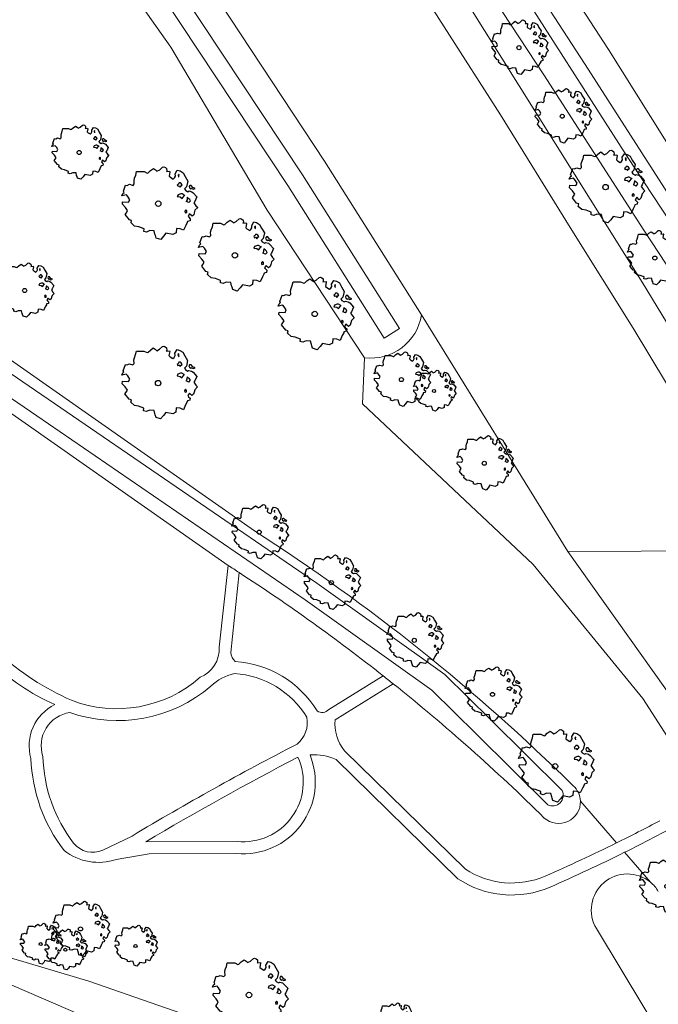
# Model space of a CAD drawing. Header units: metres. Extents: x 152391 to 157968, y 462336 to 467280.
# Tile 110 of 256: x 154312 to 154365, y 464243 to 464325. Entities that reach past the tile are written whole.
import ezdxf

# ---------------------------------------------------------------- set-up
doc = ezdxf.new("R2010")
doc.units = ezdxf.units.M
doc.header["$LTSCALE"] = 0.75
doc.layers.get('0').update_dxf_attribs({"lineweight": 25})
for name, color, linetype, lineweight in [('B-GV-GR-BOOM-S', 252, 'Continuous', 25), ('B-WE-GR-BEPLANTING_CULTUUR_BOSPLANTSOEN-GV', 251, 'Continuous', 18), ('B-WE-GR-BOS_GEMENGD-GV', 251, 'Continuous', 13), ('B-WE-GR-BOS_LOOF-GV', 251, 'Continuous', 13), ('B-WE-GW-TALUD_KRUIN-G', 251, 'Continuous', 18), ('B-WE-OG-TERREIN_CULTUURSCHEIDING-GV', 251, 'Continuous', 18), ('B-WE-OG-WATER-GV', 251, 'Continuous', 18), ('B-WE-OG-WATER_GREPPEL-GV', 251, 'Continuous', 18), ('B-WE-OG-WATER_SLOOT-GV', 251, 'Continuous', 18), ('B-WE-VH-VERHARDING_ASFALT-GV', 251, 'Continuous', 18), ('B-WE-VH-VERHARDING_FUNDERING_ZAND-GV', 251, 'Continuous', 18), ('B-WE-VH-VERHARDING_TEGEL-GV', 251, 'Continuous', 18)]:
    doc.layers.add(name, color=color, linetype=linetype, lineweight=lineweight)

# ---------------------------------------------------------------- blocks, each defined once
blk = doc.blocks.new('SGR-BOOM_21_30')
at = {"linetype": 'Continuous'}
for p, q in [((-0.365, 1.548), (-0.226, 1.647)), ((-0.226, 1.647), (-0.133, 1.581)), ((0.065, 1.581), (0.205, 1.712)), ((0.205, 1.712), (0.263, 1.729)), ((0.263, 1.729), (0.333, 1.696)), ((0.333, 1.696), (0.391, 1.647)), ((0.391, 1.647), (0.402, 1.532)), ((-1.633, 0.579), (-1.528, 0.875)), ((-1.528, 0.875), (-1.458, 0.858)), ((-1.458, 0.858), (-1.342, 0.908)), ((-1.342, 0.908), (-1.179, 0.858)), ((-1.179, 0.858), (-1.121, 0.924)), ((-1.133, 1.088), (-1.109, 1.187)), ((-1.121, 0.924), (-1.133, 1.088)), ((-1.109, 1.187), (-1.051, 1.335)), ((-1.051, 1.335), (-1.016, 1.499)), ((-1.016, 1.499), (-0.668, 1.499)), ((-0.668, 1.499), (-0.516, 1.433)), ((-0.516, 1.433), (-0.47, 1.45)), ((-0.47, 1.45), (-0.365, 1.548)), ((-0.133, 1.581), (-0.063, 1.515)), ((-0.063, 1.515), (0.065, 1.581)), ((0.402, 1.532), (0.379, 1.499)), ((0.379, 1.499), (0.53, 1.515)), ((0.542, 1.483), (0.507, 1.285)), ((0.507, 1.285), (0.565, 1.236)), ((0.53, 1.515), (0.542, 1.483)), ((0.565, 1.236), (0.693, 1.154)), ((0.693, 1.154), (0.751, 1.203)), ((0.751, 1.203), (0.798, 1.285)), ((0.786, 1.4), (0.891, 1.565)), ((0.798, 1.285), (0.786, 1.4)), ((0.891, 1.565), (1.019, 1.532)), ((0.937, 0.908), (0.891, 0.875)), ((0.891, 0.875), (0.926, 0.825)), ((0.972, 1.368), (0.926, 1.335)), ((0.926, 1.335), (0.949, 1.253)), ((0.926, 0.825), (0.984, 0.842)), ((0.972, 0.973), (0.937, 0.908)), ((0.949, 1.253), (0.961, 1.236)), ((0.961, 1.269), (0.972, 1.368)), ((1.03, 0.973), (0.972, 0.973)), ((0.984, 0.842), (1.03, 0.776)), ((1.019, 1.532), (1.158, 1.45)), ((1.077, 0.94), (1.03, 0.973)), ((1.03, 0.776), (1.077, 0.842)), ((1.124, 0.875), (1.077, 0.94)), ((1.077, 0.842), (1.124, 0.875)), ((1.158, 1.45), (1.251, 1.269)), ((1.251, 1.269), (1.379, 1.055)), ((1.379, 1.055), (1.321, 0.793)), ((1.472, 0.858), (1.438, 0.809)), ((1.542, 0.858), (1.472, 0.858)), ((1.624, 0.76), (1.542, 0.858)), ((-1.703, 0.365), (-1.656, 0.48)), ((-1.493, 0.415), (-1.703, 0.365)), ((-1.679, -0.029), (-1.668, 0.086)), ((-1.668, 0.086), (-1.389, 0.07)), ((-1.656, 0.48), (-1.598, 0.53)), ((-1.598, 0.53), (-1.633, 0.579)), ((-1.423, 0.333), (-1.493, 0.415)), ((-1.33, 0.185), (-1.423, 0.333)), ((-1.389, 0.07), (-1.33, 0.185)), ((0.926, 0.415), (0.891, 0.333)), ((0.891, 0.333), (1.03, 0.316)), ((1.054, 0.464), (0.926, 0.415)), ((1.03, 0.316), (1.112, 0.251)), ((1.112, 0.464), (1.054, 0.464)), ((1.217, 0.398), (1.112, 0.464)), ((1.112, 0.251), (1.205, 0.365)), ((1.205, 0.365), (1.24, 0.415)), ((1.321, 0.793), (1.228, 0.694)), ((1.228, 0.694), (1.275, 0.628)), ((1.275, 0.628), (1.379, 0.563)), ((1.344, 0.185), (1.31, 0.103)), ((1.434, 0.049), (1.31, 0.103)), ((1.356, 0.3), (1.344, 0.234)), ((1.344, 0.234), (1.344, 0.185)), ((1.426, 0.234), (1.356, 0.3)), ((1.379, 0.563), (1.438, 0.595)), ((1.472, 0.201), (1.426, 0.234)), ((1.434, 0.049), (1.507, 0.136)), ((1.438, 0.809), (1.461, 0.743)), ((1.438, 0.595), (1.565, 0.563)), ((1.461, 0.743), (1.531, 0.694)), ((1.507, 0.136), (1.472, 0.201)), ((1.531, 0.727), (1.635, 0.678)), ((1.531, 0.694), (1.542, 0.727)), ((1.565, 0.563), (1.635, 0.513)), ((1.728, 0.71), (1.624, 0.76)), ((1.635, 0.678), (1.728, 0.71)), ((1.635, 0.513), (1.81, 0.316)), ((1.717, 0.103), (1.67, 0.037)), ((1.67, 0.037), (1.763, -0.094)), ((1.81, 0.316), (1.717, 0.103)), ((-1.54, -0.177), (-1.679, -0.029)), ((-1.551, -0.505), (-1.493, -0.423)), ((-1.354, -0.752), (-1.551, -0.505)), ((-1.435, -0.324), (-1.54, -0.177)), ((-1.493, -0.423), (-1.435, -0.324)), ((-1.249, -0.784), (-1.354, -0.752)), ((-1.272, -0.899), (-1.249, -0.784)), ((1.286, -0.292), (1.24, -0.357)), ((1.24, -0.357), (1.251, -0.423)), ((1.263, -0.423), (1.333, -0.407)), ((1.333, -0.341), (1.286, -0.292)), ((1.333, -0.407), (1.333, -0.341)), ((1.484, -0.801), (1.368, -0.834)), ((1.461, -0.472), (1.391, -0.587)), ((1.391, -0.587), (1.426, -0.637)), ((1.426, -0.637), (1.496, -0.702)), ((1.577, -0.587), (1.461, -0.472)), ((1.496, -0.702), (1.484, -0.801)), ((1.658, -0.522), (1.577, -0.587)), ((1.682, -0.423), (1.658, -0.522)), ((1.717, -0.308), (1.682, -0.423)), ((1.845, -0.177), (1.717, -0.308)), ((1.763, -0.094), (1.845, -0.177)), ((-1.109, -1.047), (-1.272, -0.899)), ((-0.912, -1.08), (-1.109, -1.047)), ((-0.668, -1.179), (-0.912, -1.08)), ((-0.679, -1.294), (-0.668, -1.179)), ((-0.551, -1.326), (-0.679, -1.294)), ((-0.4, -1.261), (-0.551, -1.326)), ((-0.191, -1.277), (-0.4, -1.261)), ((-0.156, -1.425), (-0.191, -1.277)), ((-0.133, -1.491), (-0.156, -1.425)), ((-0.098, -1.606), (-0.133, -1.491)), ((0.112, -1.671), (-0.098, -1.606)), ((0.251, -1.524), (0.112, -1.671)), ((0.356, -1.376), (0.251, -1.524)), ((0.682, -1.441), (0.356, -1.376)), ((0.833, -1.359), (0.682, -1.441)), ((0.844, -1.162), (0.833, -1.359)), ((1.03, -1.179), (0.844, -1.162)), ((1.182, -1.244), (1.03, -1.179)), ((1.286, -1.014), (1.182, -1.244)), ((1.356, -0.883), (1.286, -1.014)), ((1.368, -0.834), (1.356, -0.883))]:
    blk.add_line(p, q, dxfattribs=at)
blk.add_circle((0, 0), 0.126, dxfattribs=at)
blk = doc.blocks.new('SGR-BOOM_31_50')
at = {"linetype": 'Continuous'}
for p, q in [((-1.479, 1.582), (-1.402, 1.78)), ((-1.402, 1.78), (-1.355, 1.999)), ((-1.355, 1.999), (-0.89, 1.999)), ((-0.89, 1.999), (-0.688, 1.911)), ((-0.688, 1.911), (-0.626, 1.933)), ((-0.626, 1.933), (-0.487, 2.064)), ((-0.487, 2.064), (-0.301, 2.196)), ((-0.301, 2.196), (-0.177, 2.108)), ((-0.177, 2.108), (-0.084, 2.02)), ((-0.084, 2.02), (0.087, 2.108)), ((0.087, 2.108), (0.273, 2.283)), ((0.273, 2.283), (0.351, 2.305)), ((0.351, 2.305), (0.444, 2.261)), ((0.444, 2.261), (0.521, 2.196)), ((0.537, 2.042), (0.506, 1.999)), ((0.506, 1.999), (0.707, 2.02)), ((0.521, 2.196), (0.537, 2.042)), ((0.723, 1.977), (0.676, 1.714)), ((0.676, 1.714), (0.754, 1.648)), ((0.707, 2.02), (0.723, 1.977)), ((0.754, 1.648), (0.924, 1.539)), ((1.002, 1.604), (1.064, 1.714)), ((1.048, 1.867), (1.188, 2.086)), ((1.064, 1.714), (1.048, 1.867)), ((1.188, 2.086), (1.358, 2.042)), ((1.296, 1.823), (1.234, 1.78)), ((1.234, 1.78), (1.265, 1.67)), ((1.265, 1.67), (1.281, 1.648)), ((1.281, 1.692), (1.296, 1.823)), ((1.358, 2.042), (1.545, 1.933)), ((1.545, 1.933), (1.669, 1.692)), ((1.669, 1.692), (1.839, 1.407)), ((-2.177, 0.772), (-2.038, 1.166)), ((-2.038, 1.166), (-1.944, 1.144)), ((-1.944, 1.144), (-1.789, 1.21)), ((-1.789, 1.21), (-1.572, 1.144)), ((-1.572, 1.144), (-1.495, 1.232)), ((-1.51, 1.451), (-1.479, 1.582)), ((-1.495, 1.232), (-1.51, 1.451)), ((0.924, 1.539), (1.002, 1.604)), ((1.25, 1.21), (1.188, 1.166)), ((1.188, 1.166), (1.234, 1.101)), ((1.234, 1.101), (1.312, 1.122)), ((1.296, 1.298), (1.25, 1.21)), ((1.374, 1.298), (1.296, 1.298)), ((1.312, 1.122), (1.374, 1.035)), ((1.436, 1.254), (1.374, 1.298)), ((1.374, 1.035), (1.436, 1.122)), ((1.498, 1.166), (1.436, 1.254)), ((1.436, 1.122), (1.498, 1.166)), ((1.762, 1.057), (1.638, 0.925)), ((1.638, 0.925), (1.7, 0.838)), ((1.7, 0.838), (1.839, 0.75)), ((1.839, 1.407), (1.762, 1.057)), ((1.963, 1.144), (1.917, 1.079)), ((1.917, 1.079), (1.948, 0.991)), ((1.948, 0.991), (2.041, 0.925)), ((2.056, 1.144), (1.963, 1.144)), ((2.041, 0.969), (2.18, 0.903)), ((2.041, 0.925), (2.056, 0.969)), ((2.165, 1.013), (2.056, 1.144)), ((2.304, 0.947), (2.165, 1.013)), ((2.18, 0.903), (2.304, 0.947)), ((-2.27, 0.487), (-2.208, 0.641)), ((-1.991, 0.553), (-2.27, 0.487)), ((-2.239, -0.038), (-2.224, 0.115)), ((-2.224, 0.115), (-1.851, 0.093)), ((-2.208, 0.641), (-2.131, 0.706)), ((-2.131, 0.706), (-2.177, 0.772)), ((-1.898, 0.444), (-1.991, 0.553)), ((-1.774, 0.246), (-1.898, 0.444)), ((-1.851, 0.093), (-1.774, 0.246)), ((1.234, 0.553), (1.188, 0.444)), ((1.188, 0.444), (1.374, 0.422)), ((1.405, 0.619), (1.234, 0.553)), ((1.374, 0.422), (1.483, 0.334)), ((1.483, 0.619), (1.405, 0.619)), ((1.622, 0.531), (1.483, 0.619)), ((1.483, 0.334), (1.607, 0.487)), ((1.607, 0.487), (1.653, 0.553)), ((1.793, 0.246), (1.746, 0.137)), ((1.911, 0.065), (1.746, 0.137)), ((1.808, 0.4), (1.793, 0.312)), ((1.793, 0.312), (1.793, 0.246)), ((1.901, 0.312), (1.808, 0.4)), ((1.839, 0.75), (1.917, 0.794)), ((1.963, 0.268), (1.901, 0.312)), ((1.911, 0.065), (2.01, 0.181)), ((1.917, 0.794), (2.087, 0.75)), ((2.01, 0.181), (1.963, 0.268)), ((2.087, 0.75), (2.18, 0.684)), ((2.18, 0.684), (2.413, 0.422)), ((2.289, 0.137), (2.227, 0.049)), ((2.227, 0.049), (2.351, -0.126)), ((2.413, 0.422), (2.289, 0.137)), ((-2.053, -0.235), (-2.239, -0.038)), ((-2.069, -0.673), (-1.991, -0.564)), ((-1.805, -1.002), (-2.069, -0.673)), ((-1.913, -0.433), (-2.053, -0.235)), ((-1.991, -0.564), (-1.913, -0.433)), ((1.715, -0.389), (1.653, -0.476)), ((1.653, -0.476), (1.669, -0.564)), ((1.684, -0.564), (1.777, -0.542)), ((1.777, -0.454), (1.715, -0.389)), ((1.777, -0.542), (1.777, -0.454)), ((1.948, -0.63), (1.855, -0.783)), ((1.855, -0.783), (1.901, -0.849)), ((2.103, -0.783), (1.948, -0.63)), ((2.211, -0.695), (2.103, -0.783)), ((2.242, -0.564), (2.211, -0.695)), ((2.289, -0.411), (2.242, -0.564)), ((2.459, -0.235), (2.289, -0.411)), ((2.351, -0.126), (2.459, -0.235)), ((-1.665, -1.046), (-1.805, -1.002)), ((-1.696, -1.199), (-1.665, -1.046)), ((-1.479, -1.396), (-1.696, -1.199)), ((-1.216, -1.44), (-1.479, -1.396)), ((-0.89, -1.571), (-1.216, -1.44)), ((-0.906, -1.725), (-0.89, -1.571)), ((1.126, -1.55), (1.11, -1.812)), ((1.374, -1.571), (1.126, -1.55)), ((1.576, -1.659), (1.374, -1.571)), ((1.715, -1.352), (1.576, -1.659)), ((1.808, -1.177), (1.715, -1.352)), ((1.824, -1.112), (1.808, -1.177)), ((1.979, -1.068), (1.824, -1.112)), ((1.901, -0.849), (1.994, -0.936)), ((1.994, -0.936), (1.979, -1.068)), ((-0.735, -1.769), (-0.906, -1.725)), ((-0.533, -1.681), (-0.735, -1.769)), ((-0.254, -1.703), (-0.533, -1.681)), ((-0.208, -1.9), (-0.254, -1.703)), ((-0.177, -1.988), (-0.208, -1.9)), ((-0.13, -2.141), (-0.177, -1.988)), ((0.149, -2.229), (-0.13, -2.141)), ((0.335, -2.031), (0.149, -2.229)), ((0.475, -1.834), (0.335, -2.031)), ((0.909, -1.922), (0.475, -1.834)), ((1.11, -1.812), (0.909, -1.922))]:
    blk.add_line(p, q, dxfattribs=at)
blk.add_circle((0, 0), 0.169, dxfattribs=at)
blk = doc.blocks.new('SGR-BOOM_50_100')
at = {"linetype": 'Continuous'}
for p, q in [((-1.869, 2.373), (-1.807, 2.665)), ((-1.807, 2.665), (-1.187, 2.665)), ((-1.187, 2.665), (-0.918, 2.548)), ((-0.918, 2.548), (-0.835, 2.577)), ((-0.835, 2.577), (-0.649, 2.752)), ((-0.649, 2.752), (-0.401, 2.928)), ((-0.401, 2.928), (-0.236, 2.811)), ((-0.236, 2.811), (-0.112, 2.694)), ((-0.112, 2.694), (0.116, 2.811)), ((0.116, 2.811), (0.364, 3.044)), ((0.364, 3.044), (0.467, 3.074)), ((0.467, 3.074), (0.591, 3.015)), ((0.591, 3.015), (0.695, 2.928)), ((0.715, 2.723), (0.674, 2.665)), ((0.674, 2.665), (0.943, 2.694)), ((0.695, 2.928), (0.715, 2.723)), ((0.964, 2.636), (0.902, 2.285)), ((0.943, 2.694), (0.964, 2.636)), ((1.398, 2.49), (1.584, 2.782)), ((1.418, 2.285), (1.398, 2.49)), ((1.584, 2.782), (1.811, 2.723)), ((1.811, 2.723), (2.059, 2.577)), ((2.059, 2.577), (2.225, 2.256)), ((-2.096, 1.526), (-1.993, 1.643)), ((-2.014, 1.935), (-1.972, 2.11)), ((-1.993, 1.643), (-2.014, 1.935)), ((-1.972, 2.11), (-1.869, 2.373)), ((0.902, 2.285), (1.005, 2.198)), ((1.005, 2.198), (1.232, 2.052)), ((1.232, 2.052), (1.336, 2.139)), ((1.336, 2.139), (1.418, 2.285)), ((1.729, 2.431), (1.646, 2.373)), ((1.646, 2.373), (1.687, 2.227)), ((1.729, 1.73), (1.667, 1.613)), ((1.687, 2.227), (1.708, 2.198)), ((1.708, 2.256), (1.729, 2.431)), ((1.832, 1.73), (1.729, 1.73)), ((1.915, 1.672), (1.832, 1.73)), ((1.997, 1.555), (1.915, 1.672)), ((2.225, 2.256), (2.452, 1.876)), ((2.452, 1.876), (2.349, 1.409)), ((-3.027, 0.65), (-2.944, 0.854)), ((-2.944, 0.854), (-2.841, 0.942)), ((-2.903, 1.029), (-2.717, 1.555)), ((-2.841, 0.942), (-2.903, 1.029)), ((-2.717, 1.555), (-2.593, 1.526)), ((-2.593, 1.526), (-2.386, 1.613)), ((-2.386, 1.613), (-2.096, 1.526)), ((1.667, 1.613), (1.584, 1.555)), ((1.584, 1.555), (1.646, 1.467)), ((1.646, 1.467), (1.749, 1.497)), ((1.873, 0.825), (1.646, 0.737)), ((1.749, 1.497), (1.832, 1.38)), ((1.832, 1.38), (1.915, 1.497)), ((1.977, 0.825), (1.873, 0.825)), ((1.915, 1.497), (1.997, 1.555)), ((2.163, 0.708), (1.977, 0.825)), ((2.349, 1.409), (2.183, 1.234)), ((2.183, 1.234), (2.266, 1.117)), ((2.266, 1.117), (2.452, 1)), ((2.452, 1), (2.556, 1.059)), ((2.618, 1.526), (2.556, 1.438)), ((2.556, 1.438), (2.597, 1.321)), ((2.556, 1.059), (2.783, 1)), ((2.597, 1.321), (2.721, 1.234)), ((2.742, 1.526), (2.618, 1.526)), ((2.721, 1.292), (2.907, 1.205)), ((2.721, 1.234), (2.742, 1.292)), ((2.886, 1.351), (2.742, 1.526)), ((2.783, 1), (2.907, 0.913)), ((3.072, 1.263), (2.886, 1.351)), ((2.907, 1.205), (3.072, 1.263)), ((2.907, 0.913), (3.217, 0.562)), ((-2.655, 0.737), (-3.027, 0.65)), ((-2.985, -0.051), (-2.965, 0.153)), ((-2.965, 0.153), (-2.469, 0.124)), ((-2.531, 0.591), (-2.655, 0.737)), ((-2.365, 0.329), (-2.531, 0.591)), ((-2.469, 0.124), (-2.365, 0.329)), ((1.646, 0.737), (1.584, 0.591)), ((1.584, 0.591), (1.832, 0.562)), ((1.832, 0.562), (1.977, 0.445)), ((1.977, 0.445), (2.142, 0.65)), ((2.142, 0.65), (2.204, 0.737)), ((2.39, 0.329), (2.328, 0.183)), ((2.549, 0.087), (2.328, 0.183)), ((2.411, 0.533), (2.39, 0.416)), ((2.39, 0.416), (2.39, 0.329)), ((2.535, 0.416), (2.411, 0.533)), ((2.618, 0.358), (2.535, 0.416)), ((2.549, 0.087), (2.68, 0.241)), ((2.68, 0.241), (2.618, 0.358)), ((3.052, 0.183), (2.969, 0.066)), ((2.969, 0.066), (3.135, -0.168)), ((3.217, 0.562), (3.052, 0.183)), ((-2.737, -0.314), (-2.985, -0.051)), ((-2.758, -0.898), (-2.655, -0.752)), ((-2.551, -0.577), (-2.737, -0.314)), ((-2.655, -0.752), (-2.551, -0.577)), ((2.287, -0.518), (2.204, -0.635)), ((2.204, -0.635), (2.225, -0.752)), ((2.245, -0.752), (2.37, -0.723)), ((2.37, -0.606), (2.287, -0.518)), ((2.37, -0.723), (2.37, -0.606)), ((2.99, -0.752), (2.948, -0.927)), ((3.052, -0.548), (2.99, -0.752)), ((3.279, -0.314), (3.052, -0.548)), ((3.135, -0.168), (3.279, -0.314)), ((-2.407, -1.336), (-2.758, -0.898)), ((-2.22, -1.394), (-2.407, -1.336)), ((-2.262, -1.599), (-2.22, -1.394)), ((-1.972, -1.862), (-2.262, -1.599)), ((2.411, -1.57), (2.287, -1.803)), ((2.432, -1.482), (2.411, -1.57)), ((2.638, -1.424), (2.432, -1.482)), ((2.597, -0.84), (2.473, -1.044)), ((2.473, -1.044), (2.535, -1.132)), ((2.535, -1.132), (2.659, -1.248)), ((2.804, -1.044), (2.597, -0.84)), ((2.659, -1.248), (2.638, -1.424)), ((2.948, -0.927), (2.804, -1.044)), ((-1.621, -1.92), (-1.972, -1.862)), ((-1.187, -2.095), (-1.621, -1.92)), ((-1.207, -2.3), (-1.187, -2.095)), ((-0.98, -2.358), (-1.207, -2.3)), ((-0.711, -2.241), (-0.98, -2.358)), ((-0.339, -2.271), (-0.711, -2.241)), ((-0.277, -2.533), (-0.339, -2.271)), ((0.633, -2.446), (0.447, -2.709)), ((1.212, -2.563), (0.633, -2.446)), ((1.48, -2.417), (1.212, -2.563)), ((1.501, -2.066), (1.48, -2.417)), ((1.832, -2.095), (1.501, -2.066)), ((2.101, -2.212), (1.832, -2.095)), ((2.287, -1.803), (2.101, -2.212)), ((-0.236, -2.65), (-0.277, -2.533)), ((-0.174, -2.855), (-0.236, -2.65)), ((0.199, -2.971), (-0.174, -2.855)), ((0.447, -2.709), (0.199, -2.971))]:
    blk.add_line(p, q, dxfattribs=at)
blk.add_circle((0, 0), 0.225, dxfattribs=at)

msp = doc.modelspace()

# ---------------------------------------------------------------- linework, layer by layer
at = {"layer": 'B-WE-GR-BEPLANTING_CULTUUR_BOSPLANTSOEN-GV'}
msp.add_lwpolyline([(154345.2, 464300.191, -0.402818), (154340.472, 464296.603)], format="xyb", dxfattribs=at)
for points in [[(154357.354, 464280.477), (154345.2, 464300.191)], [(154340.472, 464296.603), (154340.284, 464292.772), (154354.474, 464279.4), (154363.596, 464268.265), (154368.461, 464260.733)], [(154369.893, 464262.407), (154365.424, 464269.157), (154357.354, 464280.477)]]:
    msp.add_lwpolyline(points, dxfattribs=at)
at = {"layer": 'B-WE-GR-BOS_GEMENGD-GV'}
for points in [[(154415.208, 464215.66), (154410.203, 464227.335), (154403.791, 464241.108), (154398.938, 464251.315), (154391.516, 464264.525), (154382.479, 464281.138), (154373.652, 464296.079), (154362.309, 464313.336), (154352.473, 464328.75), (154339.85, 464348.165), (154331.567, 464360.417), (154317.707, 464380.374)], [(154315.303, 464379.807), (154329.67, 464359.116), (154337.932, 464346.895), (154350.565, 464327.465), (154355.383, 464320.153), (154363.688, 464307.234), (154369.3, 464298.647), (154373.477, 464292.136), (154378.534, 464283.725), (154388.933, 464265.357), (154397.269, 464250.393), (154404.939, 464234.769), (154408.651, 464226.94), (154415.504, 464211.816), (154415.554, 464211.706)], [(154418.884, 464213.025), (154417.323, 464216.963), (154413.089, 464227.325), (154407.789, 464239.717), (154402.807, 464250.242), (154398.006, 464259.397), (154393.253, 464268.253), (154388.498, 464276.911), (154383.247, 464285.921), (154378.19, 464294.282), (154372.387, 464303.668), (154360.744, 464322.242), (154349.685, 464339.269), (154337.589, 464357.449), (154322.589, 464379.639)], [(154320.781, 464378.207), (154335.679, 464356.168), (154347.763, 464338.006), (154358.805, 464321.005), (154373.649, 464297.883), (154387.201, 464276.436), (154399.016, 464254.472), (154409.63, 464232.364), (154416.45, 464216.271)]]:
    msp.add_lwpolyline(points, dxfattribs=at)
at = {"layer": 'B-WE-GR-BOS_LOOF-GV'}
for points in [[(154320.387, 464386.933), (154316.692, 464384.305), (154317.491, 464383.917), (154319.577, 464382.902), (154322.589, 464379.639), (154337.589, 464357.449), (154349.685, 464339.269), (154360.744, 464322.242), (154372.387, 464303.668), (154378.19, 464294.282), (154383.247, 464285.921), (154388.498, 464276.911), (154393.253, 464268.253), (154398.006, 464259.397), (154402.807, 464250.242), (154407.789, 464239.717), (154413.089, 464227.325), (154417.323, 464216.963), (154418.884, 464213.025)], [(154328.376, 464272.543), (154329.111, 464279.338), (154257.034, 464329.908)], [(154250.008, 464318.964), (154249.943, 464317.758), (154251.703, 464302.931), (154252.92, 464286.716), (154251.838, 464275.613), (154259.359, 464268.616), (154265.715, 464262.536), (154273.22, 464258.279), (154289.096, 464252.939), (154291.605, 464252.296), (154295.64, 464251.263), (154317.528, 464244.747), (154338.754, 464237.369), (154350.596, 464232.64), (154368.538, 464225.007), (154375.534, 464221.732), (154381.758, 464219.319), (154375.836, 464222.41), (154359.75, 464249.122)], [(154330.051, 464278.731), (154329.335, 464272.102)], [(154337.482, 464267.347), (154342.006, 464270.154)], [(154342.838, 464269.494), (154338.009, 464266.498)], [(154338.795, 464263.897), (154348.848, 464254.064)], [(154348.226, 464253.273), (154338.096, 464263.182)], [(154361.414, 464256.25), (154358.41, 464259.736)], [(154318.702, 464255.637), (154321.136, 464256.822)], [(154322.267, 464256.335), (154329.869, 464256.377)], [(154329.821, 464255.377), (154322.557, 464255.336), (154319.819, 464254.881)], [(154364.23, 464252.983), (154362.088, 464255.468)]]:
    msp.add_lwpolyline(points, dxfattribs=at)
for points in [[(154342.006, 464270.154, 0.022802), (154330.051, 464278.731)], [(154310.019, 464272.074, 0.079567), (154316.083, 464268.112)], [(154326.8, 464270.032, 0.321189), (154328.376, 464272.543)], [(154329.335, 464272.102, 0.210113), (154329.716, 464271.343)], [(154314.719, 464267.75, -0.084408), (154309.289, 464271.387)], [(154329.716, 464271.343, -0.243968), (154336.521, 464267.225)], [(154329.651, 464270.345, 0.135583), (154327.684, 464269.285)], [(154335.667, 464266.704, 0.244104), (154329.651, 464270.345)], [(154316.083, 464268.112, 0.27956), (154326.8, 464270.032)], [(154355.411, 464258.322, 0.025981), (154342.838, 464269.494)], [(154327.684, 464269.285, -0.2661), (154315.96, 464267.093)], [(154312.726, 464263.278, -0.367379), (154314.719, 464267.75)], [(154315.96, 464267.093, 0.46962), (154313.721, 464263.446)], [(154336.521, 464267.225, 0.368374), (154337.482, 464267.347)], [(154334.858, 464264.464, 0.271883), (154335.667, 464266.704)], [(154338.009, 464266.498, 0.193846), (154338.795, 464263.897)], [(154321.136, 464256.822, -0.017043), (154334.858, 464264.464)], [(154315.479, 464255.618, -0.156258), (154312.726, 464263.278)], [(154313.721, 464263.446, 0.159182), (154316.272, 464256.228)], [(154334.927, 464263.374, 0.015764), (154322.267, 464256.335)], [(154335.928, 464263.576, -0.564098), (154329.821, 464255.377)], [(154329.869, 464256.377, 0.58012), (154334.927, 464263.374)], [(154338.096, 464263.182, 0.130135), (154335.928, 464263.576)], [(154358.41, 464259.736, -0.662846), (154355.411, 464258.322)], [(154319.819, 464254.881, -0.25507), (154315.479, 464255.618)], [(154316.272, 464256.228, 0.339445), (154318.702, 464255.637)], [(154355.485, 464253.491, 0.011566), (154361.414, 464256.25)], [(154362.088, 464255.468, -0.012032), (154355.886, 464252.575)], [(154348.848, 464254.064, 0.252976), (154355.485, 464253.491)], [(154355.886, 464252.575, -0.25535), (154348.226, 464253.273)], [(154359.75, 464249.122, -0.843653), (154364.23, 464252.983)]]:
    msp.add_lwpolyline(points, format="xyb", dxfattribs=at)
at = {"layer": 'B-WE-GW-TALUD_KRUIN-G'}
for points in [[(154418.884, 464213.025), (154417.323, 464216.963), (154413.089, 464227.325), (154407.789, 464239.717), (154402.807, 464250.242), (154398.006, 464259.397), (154393.253, 464268.253), (154388.498, 464276.911), (154383.247, 464285.921), (154378.19, 464294.282), (154372.387, 464303.668), (154360.744, 464322.242), (154349.685, 464339.269), (154337.589, 464357.449), (154322.589, 464379.639), (154319.577, 464382.902), (154317.491, 464383.917), (154316.554, 464382.833)], [(154316.554, 464382.833), (154315.572, 464381.696), (154315.303, 464379.807), (154329.67, 464359.116), (154337.932, 464346.895), (154350.565, 464327.465), (154355.383, 464320.153), (154363.688, 464307.234), (154369.3, 464298.647), (154373.477, 464292.136), (154378.534, 464283.725), (154388.933, 464265.357), (154397.269, 464250.393), (154404.939, 464234.769), (154408.651, 464226.94), (154415.504, 464211.816), (154415.554, 464211.706)]]:
    msp.add_lwpolyline(points, dxfattribs=at)
at = {"layer": 'B-WE-OG-TERREIN_CULTUURSCHEIDING-GV'}
for points in [[(154404.939, 464234.769), (154397.269, 464250.393), (154388.933, 464265.357), (154378.534, 464283.725), (154373.477, 464292.136), (154369.3, 464298.647), (154363.688, 464307.234), (154355.383, 464320.153), (154350.565, 464327.465), (154337.932, 464346.895), (154329.67, 464359.116), (154315.303, 464379.807)], [(154395.849, 464241.211), (154389.023, 464254.304), (154386.621, 464258.708), (154381.177, 464268.317), (154375.434, 464278.079), (154362.807, 464299.08), (154357.551, 464307.441), (154351.755, 464316.803), (154342.398, 464331.49), (154339.569, 464335.93), (154334.407, 464343.792), (154328.652, 464352.208), (154323.735, 464359.571), (154317.879, 464367.937), (154312.12, 464375.955)], [(154317.826, 464372.517), (154328.698, 464356.786), (154336.763, 464344.815), (154343.45, 464334.748), (154344.624, 464332.928), (154349.004, 464326.136), (154363.545, 464302.905), (154370.87, 464290.867), (154377.498, 464279.852), (154383.681, 464269.24), (154389.568, 464258.979), (154394.077, 464250.623), (154403.385, 464232.516)], [(154296.934, 464362.443), (154275.502, 464347.084), (154274.464, 464348.129), (154273.252, 464349.349), (154295.033, 464365.365), (154299.177, 464368.413), (154302.892, 464363.821), (154306.163, 464359.288), (154311.624, 464351.423), (154317.035, 464343.458), (154337.142, 464312.959), (154345.2, 464300.191), (154357.354, 464280.477), (154369.573, 464280.544), (154372.183, 464276.204), (154377.942, 464266.414), (154383.327, 464256.91), (154385.713, 464252.535), (154392.506, 464239.505)], [(154368.461, 464260.733), (154363.596, 464268.265), (154354.474, 464279.4), (154340.284, 464292.772), (154340.472, 464296.603), (154332.36, 464308.873), (154324.36, 464322.436), (154315.847, 464334.511), (154309.405, 464344.128), (154303.009, 464353.346), (154299.694, 464358.249), (154296.934, 464362.443)], [(154259.102, 464332.855), (154331.303, 464282.202)], [(154369.364, 464220.671), (154389.011, 464211.556), (154385.672, 464216.013), (154381.758, 464219.319), (154375.534, 464221.732), (154368.538, 464225.007), (154350.596, 464232.64), (154338.754, 464237.369), (154317.528, 464244.747), (154295.64, 464251.263), (154291.605, 464252.296), (154289.096, 464252.939), (154273.22, 464258.279), (154265.715, 464262.536), (154259.359, 464268.616), (154251.838, 464275.613), (154252.92, 464286.716), (154251.703, 464302.931), (154249.943, 464317.758), (154250.008, 464318.964), (154248.002, 464320.627)], [(154407.9, 464206.18), (154408.225, 464206.906), (154407.732, 464208.22), (154404.208, 464215.747), (154398.011, 464228.425), (154392.506, 464239.505), (154385.713, 464252.535), (154383.327, 464256.91), (154377.942, 464266.414), (154372.183, 464276.204), (154369.573, 464280.544), (154357.354, 464280.477), (154365.424, 464269.157), (154369.893, 464262.407)], [(154358.41, 464259.736), (154361.414, 464256.25)], [(154362.088, 464255.468), (154364.23, 464252.983)], [(154305.603, 464246.806), (154316.836, 464241.959)]]:
    msp.add_lwpolyline(points, dxfattribs=at)
for points in [[(154331.303, 464282.202, -0.052048), (154357.812, 464261.004)], [(154357.812, 464261.004, -0.203569), (154358.41, 464259.736)], [(154361.414, 464256.25, 0.007272), (154365.028, 464258.1)], [(154365.509, 464257.223, -0.006628), (154362.088, 464255.468)], [(154364.23, 464252.983, -0.084908), (154364.889, 464252.217)]]:
    msp.add_lwpolyline(points, format="xyb", dxfattribs=at)
at = {"layer": 'B-WE-OG-WATER-GV'}
msp.add_lwpolyline([(154416.45, 464216.271), (154409.63, 464232.364), (154399.016, 464254.472), (154387.201, 464276.436), (154373.649, 464297.883), (154358.805, 464321.005), (154347.763, 464338.006), (154335.679, 464356.168), (154320.781, 464378.207), (154318.181, 464381.023), (154318.075, 464381.075), (154317.754, 464380.703), (154317.707, 464380.374), (154331.567, 464360.417), (154339.85, 464348.165), (154352.473, 464328.75), (154362.309, 464313.336), (154373.652, 464296.079), (154382.479, 464281.138), (154391.516, 464264.525), (154398.938, 464251.315), (154403.791, 464241.108), (154410.203, 464227.335), (154415.208, 464215.66)], dxfattribs=at)
msp.add_lwpolyline([(154297.474, 464365.058), (154303.161, 464357.174), (154308.635, 464349.29), (154313.973, 464341.434), (154320.704, 464331.172), (154334.081, 464310.932), (154342.096, 464298.232), (154343.364, 464299.032), (154335.297, 464311.816), (154321.956, 464332), (154315.239, 464342.238), (154309.796, 464350.248), (154304.397, 464358.026), (154298.69, 464365.936)], close=True, dxfattribs=at)
at = {"layer": 'B-WE-OG-WATER_GREPPEL-GV'}
for points in [[(154356.884, 464260.608), (154350.965, 464266.498), (154347.137, 464270.26), (154336.502, 464277.854), (154314.16, 464293.165), (154292.436, 464308.018), (154271.518, 464322.858), (154258.654, 464331.969)], [(154257.681, 464330.595), (154270.544, 464321.485), (154291.474, 464306.637), (154313.209, 464291.776), (154335.537, 464276.475), (154346.052, 464268.967), (154349.781, 464265.301), (154355.697, 464259.415)], [(154359.75, 464249.122), (154375.836, 464222.41), (154381.758, 464219.319)]]:
    msp.add_lwpolyline(points, dxfattribs=at)
for points in [[(154355.697, 464259.415, 0.721846), (154356.884, 464260.608)], [(154364.23, 464252.983, 0.843653), (154359.75, 464249.122)], [(154364.889, 464252.217, 0.084908), (154364.23, 464252.983)]]:
    msp.add_lwpolyline(points, format="xyb", dxfattribs=at)
at = {"layer": 'B-WE-OG-WATER_SLOOT-GV'}
for points in [[(154345.2, 464300.191), (154337.142, 464312.959), (154317.035, 464343.458), (154311.624, 464351.423), (154306.163, 464359.288), (154302.892, 464363.821), (154299.177, 464368.413), (154295.033, 464365.365)], [(154295.033, 464365.365), (154296.934, 464362.443), (154299.694, 464358.249), (154303.009, 464353.346), (154309.405, 464344.128), (154315.847, 464334.511), (154324.36, 464322.436), (154332.36, 464308.873), (154340.472, 464296.603)], [(154331.303, 464282.202), (154259.102, 464332.855)], [(154258.654, 464331.969), (154271.518, 464322.858), (154292.436, 464308.018), (154314.16, 464293.165), (154336.502, 464277.854), (154347.137, 464270.26), (154350.965, 464266.498), (154356.884, 464260.608)], [(154355.697, 464259.415), (154349.781, 464265.301), (154346.052, 464268.967), (154335.537, 464276.475), (154313.209, 464291.776), (154291.474, 464306.637), (154270.544, 464321.485), (154257.681, 464330.595)], [(154257.034, 464329.908), (154329.111, 464279.338)]]:
    msp.add_lwpolyline(points, dxfattribs=at)
msp.add_lwpolyline([(154297.474, 464365.058), (154298.69, 464365.936), (154304.397, 464358.026), (154309.796, 464350.248), (154315.239, 464342.238), (154321.956, 464332), (154335.297, 464311.816), (154343.364, 464299.032), (154342.096, 464298.232), (154334.081, 464310.932), (154320.704, 464331.172), (154313.973, 464341.434), (154308.635, 464349.29), (154303.161, 464357.174)], close=True, dxfattribs=at)
for points in [[(154340.472, 464296.603, 0.402818), (154345.2, 464300.191)], [(154357.812, 464261.004, 0.052048), (154331.303, 464282.202)], [(154329.111, 464279.338, -0.00172), (154330.051, 464278.731)], [(154330.051, 464278.731, -0.022802), (154342.006, 464270.154)], [(154342.006, 464270.154, -0.002646), (154342.838, 464269.494)], [(154342.838, 464269.494, -0.025981), (154355.411, 464258.322)], [(154356.884, 464260.608, -0.721846), (154355.697, 464259.415)], [(154358.41, 464259.736, 0.203569), (154357.812, 464261.004)], [(154355.411, 464258.322, 0.662846), (154358.41, 464259.736)]]:
    msp.add_lwpolyline(points, format="xyb", dxfattribs=at)
at = {"layer": 'B-WE-VH-VERHARDING_ASFALT-GV'}
for points in [[(154312.12, 464375.955), (154317.879, 464367.937), (154323.735, 464359.571), (154328.652, 464352.208), (154334.407, 464343.792), (154339.569, 464335.93), (154342.398, 464331.49), (154351.755, 464316.803), (154357.551, 464307.441), (154362.807, 464299.08), (154375.434, 464278.079), (154381.177, 464268.317), (154386.621, 464258.708), (154389.023, 464254.304), (154395.849, 464241.211)], [(154403.385, 464232.516), (154394.077, 464250.623), (154389.568, 464258.979), (154383.681, 464269.24), (154377.498, 464279.852), (154370.87, 464290.867), (154363.545, 464302.905), (154349.004, 464326.136), (154344.624, 464332.928), (154343.45, 464334.748), (154336.763, 464344.815), (154328.698, 464356.786), (154317.826, 464372.517)]]:
    msp.add_lwpolyline(points, dxfattribs=at)
at = {"layer": 'B-WE-VH-VERHARDING_FUNDERING_ZAND-GV'}
for points in [[(154329.111, 464279.338), (154328.376, 464272.543)], [(154329.335, 464272.102), (154330.051, 464278.731)], [(154342.006, 464270.154), (154337.482, 464267.347)], [(154338.009, 464266.498), (154342.838, 464269.494)], [(154348.848, 464254.064), (154338.795, 464263.897)], [(154338.096, 464263.182), (154348.226, 464253.273)], [(154321.136, 464256.822), (154318.702, 464255.637)], [(154329.869, 464256.377), (154322.267, 464256.335)], [(154319.819, 464254.881), (154322.557, 464255.336), (154329.821, 464255.377)]]:
    msp.add_lwpolyline(points, dxfattribs=at)
for points in [[(154330.051, 464278.731, 0.00172), (154329.111, 464279.338)], [(154316.083, 464268.112, -0.079567), (154310.019, 464272.074)], [(154328.376, 464272.543, -0.321189), (154326.8, 464270.032)], [(154329.716, 464271.343, -0.210113), (154329.335, 464272.102)], [(154309.289, 464271.387, 0.084408), (154314.719, 464267.75)], [(154336.521, 464267.225, 0.243968), (154329.716, 464271.343)], [(154327.684, 464269.285, -0.135583), (154329.651, 464270.345)], [(154329.651, 464270.345, -0.244104), (154335.667, 464266.704)], [(154326.8, 464270.032, -0.27956), (154316.083, 464268.112)], [(154342.838, 464269.494, 0.002646), (154342.006, 464270.154)], [(154315.96, 464267.093, 0.2661), (154327.684, 464269.285)], [(154314.719, 464267.75, 0.367379), (154312.726, 464263.278)], [(154313.721, 464263.446, -0.46962), (154315.96, 464267.093)], [(154337.482, 464267.347, -0.368374), (154336.521, 464267.225)], [(154335.667, 464266.704, -0.271883), (154334.858, 464264.464)], [(154338.795, 464263.897, -0.193846), (154338.009, 464266.498)], [(154334.858, 464264.464, 0.017043), (154321.136, 464256.822)], [(154312.726, 464263.278, 0.156258), (154315.479, 464255.618)], [(154316.272, 464256.228, -0.159182), (154313.721, 464263.446)], [(154322.267, 464256.335, -0.015764), (154334.927, 464263.374)], [(154329.821, 464255.377, 0.564098), (154335.928, 464263.576)], [(154334.927, 464263.374, -0.58012), (154329.869, 464256.377)], [(154335.928, 464263.576, -0.130135), (154338.096, 464263.182)], [(154365.028, 464258.1, -0.007272), (154361.414, 464256.25)], [(154362.088, 464255.468, 0.006628), (154365.509, 464257.223)], [(154315.479, 464255.618, 0.25507), (154319.819, 464254.881)], [(154318.702, 464255.637, -0.339445), (154316.272, 464256.228)], [(154361.414, 464256.25, -0.011566), (154355.485, 464253.491)], [(154355.886, 464252.575, 0.012032), (154362.088, 464255.468)], [(154355.485, 464253.491, -0.252976), (154348.848, 464254.064)], [(154348.226, 464253.273, 0.25535), (154355.886, 464252.575)]]:
    msp.add_lwpolyline(points, format="xyb", dxfattribs=at)
at = {"layer": 'B-WE-VH-VERHARDING_TEGEL-GV'}
msp.add_lwpolyline([(154316.836, 464241.959), (154305.603, 464246.806)], dxfattribs=at)

# ---------------------------------------------------------------- block references
at = {"layer": 'B-GV-GR-BOOM-S', "transparency": 33554559}
for name, p in [('SGR-BOOM_31_50', (154353.3, 464322.4)), ('SGR-BOOM_31_50', (154356.9, 464316.7)), ('SGR-BOOM_31_50', (154316.733, 464313.682)), ('SGR-BOOM_50_100', (154360.5, 464310.8)), ('SGR-BOOM_50_100', (154323.312, 464309.423)), ('SGR-BOOM_50_100', (154329.68, 464305.129)), ('SGR-BOOM_31_50', (154364.6, 464304.9)), ('SGR-BOOM_31_50', (154312.2, 464302.2)), ('SGR-BOOM_50_100', (154336.321, 464300.251)), ('SGR-BOOM_50_100', (154323.3, 464294.5)), ('SGR-BOOM_31_50', (154343.525, 464294.792)), ('SGR-BOOM_21_30', (154346.243, 464293.84)), ('SGR-BOOM_31_50', (154350.416, 464287.831)), ('SGR-BOOM_31_50', (154331.7, 464282.1)), ('SGR-BOOM_31_50', (154337.7, 464277.9)), ('SGR-BOOM_31_50', (154344.6, 464273.1)), ('SGR-BOOM_31_50', (154351.1, 464268.6)), ('SGR-BOOM_50_100', (154356.304, 464262.62)), ('SGR-BOOM_31_50', (154365.596, 464252.644)), ('SGR-BOOM_31_50', (154316.846, 464249.093)), ('SGR-BOOM_21_30', (154313.535, 464247.832)), ('SGR-BOOM_21_30', (154315.585, 464247.359)), ('SGR-BOOM_21_30', (154321.418, 464247.674)), ('SGR-BOOM_50_100', (154330.855, 464243.599)), ('SGR-BOOM_21_30', (154342.974, 464241.208))]:
    msp.add_blockref(name, p, dxfattribs=at)

doc.saveas('drawing.dxf')
